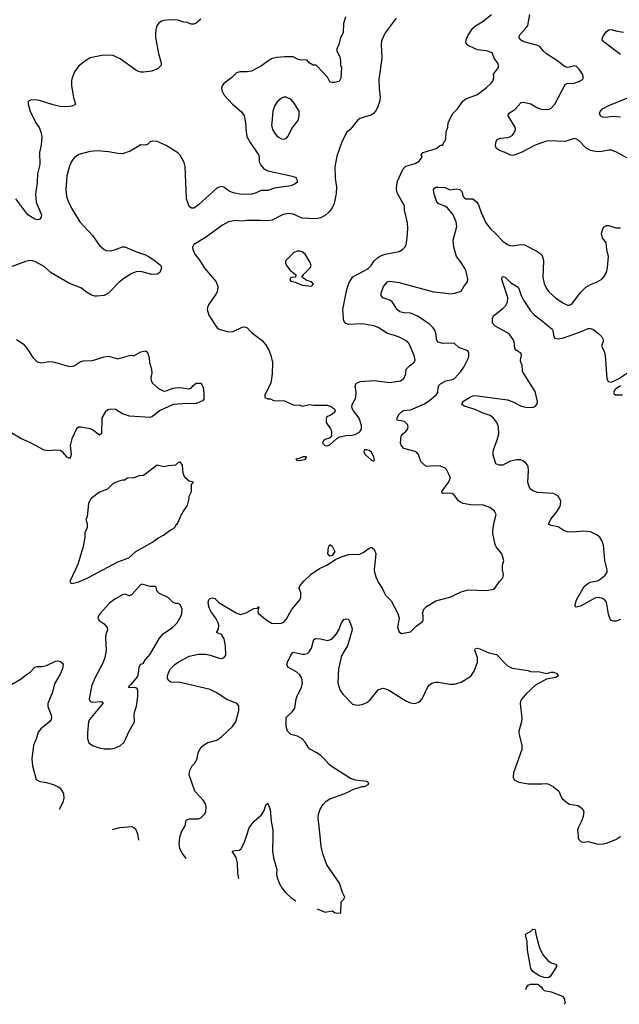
# Model space of a CAD drawing. Header units: inches. Extents: x 2001573 to 2220545, y 644482 to 846830.
# Tile 12 of 256: x 2043478 to 2048681, y 658540 to 667084. Entities that reach past the tile are written whole.
import ezdxf

# ---------------------------------------------------------------- set-up
doc = ezdxf.new("R2010")
doc.units = ezdxf.units.IN
doc.header["$MEASUREMENT"] = 0
doc.layers.add('C0645', color=7, linetype='Continuous')
doc.layers.add('C0646', color=7, linetype='Continuous')

msp = doc.modelspace()

# ---------------------------------------------------------------- linework, layer by layer
at = {"layer": 'C0645', "color": 5}
for points, elevation in [([(2044503.4, 660000), (2044509.5, 659965)], 440), ([(2044922.6, 659805.7), (2044889.7, 659849.7), (2044868.3, 659888.3), (2044861.7, 659930), (2044867.6, 659990), (2044870.8, 660000)], 440), ([(2045378.6, 659629.8), (2045370, 659678), (2045367, 659767), (2045355.4, 659815.4), (2045322, 659870), (2045344.5, 659875.5), (2045383.7, 659876.3), (2045401.2, 659890), (2045427.8, 659950), (2045445.2, 660000)], 420), ([(2045674.3, 660000), (2045672.7, 659870), (2045680.5, 659810), (2045710.7, 659710), (2045706, 659674), (2045708.4, 659650), (2045730, 659591), (2045753.4, 659550), (2045784.9, 659510), (2045830, 659467.7), (2045873.1, 659439.1)], 420), ([(2046058.1, 659367.8), (2046065.8, 659365.8), (2046130, 659340.7), (2046190, 659352), (2046210, 659338), (2046230, 659332), (2046266, 659334), (2046268.7, 659430), (2046288.7, 659450), (2046299, 659470), (2046279.3, 659510), (2046253.2, 659590), (2046143.7, 659750), (2046107.2, 659847.2), (2046092.8, 659910), (2046084.8, 660000)], 420), ([(2048323.5, 660000), (2048325.1, 659985.1), (2048330.8, 659970), (2048350, 659950.8), (2048370, 659946), (2048410, 659952.2), (2048486.2, 659933.8), (2048530, 659930.3), (2048570, 659937.4), (2048652, 659970), (2048686.6, 659993.4), (2048692.4, 660000)], 420), ([(2047870, 658668.9), (2047875.4, 658684.6), (2047890, 658706.4), (2047910, 658714.3), (2047970, 658714), (2047982.8, 658710), (2048006.4, 658690), (2048013.4, 658673.4), (2048030, 658659.3), (2048090, 658648.8), (2048187.7, 658610), (2048201.3, 658590), (2048210.4, 658550), (2048204, 658540.1)], 380)]:
    msp.add_lwpolyline(points, dxfattribs=dict(at, elevation=elevation))
at = {"layer": 'C0645', "color": 5, "elevation": 380}
msp.add_lwpolyline([(2048050, 658769.7), (2048028.2, 658771.8), (2047986, 658786), (2047930, 658823.6), (2047914, 658850), (2047885.7, 659010), (2047882.7, 659082.7), (2047868.7, 659131.3), (2047868, 659150), (2047910, 659172), (2047930, 659190.8), (2047951, 659190), (2047956, 659150), (2047982, 659050), (2047996, 659010), (2048022.6, 658962.7), (2048061.5, 658921.5), (2048090, 658900.5), (2048127.3, 658887.3), (2048138.8, 658870), (2048079.9, 658780.1), (2048068.3, 658771.7)], close=True, dxfattribs=at)
at = {"layer": 'C0646', "color": 5}
for points, elevation in [([(2046306, 667110), (2046287.6, 667050), (2046285.7, 666970), (2046263, 666930), (2046248.7, 666870), (2046230.6, 666830), (2046230.8, 666810), (2046254, 666770), (2046262, 666730), (2046262, 666690), (2046270.9, 666669.1), (2046263.6, 666576.4), (2046250, 666548.7), (2046210, 666538), (2046190, 666538), (2046170, 666546), (2046150, 666586), (2046060.4, 666680.4), (2046050, 666688), (2046026, 666690), (2045990, 666708.7), (2045972.9, 666732.9), (2045910, 666736.3), (2045890, 666741.3), (2045850, 666761.2), (2045777.7, 666762.3), (2045710, 666756.9), (2045670, 666746.6), (2045630, 666724), (2045577.5, 666682.5), (2045490, 666637.3), (2045450.8, 666630.8), (2045389, 666631), (2045358.4, 666621.6), (2045318.3, 666581.7), (2045248.5, 666531.4), (2045236.3, 666510), (2045230.6, 666490), (2045233, 666470), (2045252.7, 666430), (2045324.9, 666350), (2045403.4, 666283.4), (2045424.6, 666250), (2045438.5, 666190), (2045443.2, 666110), (2045450.2, 666070), (2045477.5, 666017.5), (2045549.1, 665910), (2045556.1, 665890), (2045556.9, 665850), (2045570, 665821.6), (2045598, 665790), (2045630, 665772.7), (2045832, 665730), (2045870, 665716), (2045878, 665710), (2045884.7, 665690), (2045884.7, 665670), (2045864, 665656), (2045830, 665642.7), (2045690, 665622.2), (2045630, 665602.2), (2045570, 665600.5), (2045530, 665581.3), (2045491.3, 665568.7), (2045470, 665567.1), (2045390, 665569.7), (2045330, 665580.5), (2045295.2, 665595.2), (2045250, 665629.6), (2045230, 665635.6), (2045210, 665631.6), (2045190, 665620.5), (2045030, 665476.2), (2044990, 665447.3), (2044970, 665447), (2044950, 665463.7), (2044924.5, 665530), (2044915.1, 665810), (2044905.7, 665845.7), (2044869.6, 665909.6), (2044849.7, 665929.7), (2044750, 665992.3), (2044670, 666026), (2044630, 666029.3), (2044610, 666024), (2044590, 666004), (2044570, 665994), (2044530, 665997.2), (2044437.4, 665942.6), (2044370, 665920.9), (2044330, 665922), (2044250, 665937.6), (2044154.6, 665945.4), (2044090, 665940.9), (2043990, 665912.7), (2043950, 665886), (2043927.4, 665852.6), (2043910, 665814), (2043887.6, 665730), (2043877.4, 665610), (2043885.8, 665550), (2043898, 665510), (2043928.7, 665448.7), (2043999.6, 665330), (2044110, 665211.9), (2044170, 665123.7), (2044210, 665088.8), (2044230, 665081.1), (2044270, 665079.5), (2044310, 665088.7), (2044370, 665113.7), (2044390, 665112), (2044491.6, 665068.4), (2044570, 665044), (2044596.4, 665030), (2044654.4, 664990), (2044702, 664950), (2044707.3, 664930), (2044694.8, 664890), (2044670, 664874.5), (2044626.2, 664873.8), (2044530, 664899.1), (2044490, 664896), (2044450, 664881.5), (2044382.6, 664837.4), (2044338, 664802), (2044248.7, 664710), (2044210, 664690.8), (2044150, 664685), (2044130, 664685.8), (2044096.6, 664696.6), (2044059, 664719), (2044010, 664758.5), (2043910, 664795.1), (2043750, 664887.4), (2043690, 664943.5), (2043610, 664985.6), (2043590, 664991.6), (2043566.6, 664993.4), (2043530, 664987), (2043390, 664932.3)], 440), ([(2046744.1, 667096), (2046648.4, 666970), (2046619, 666901), (2046614, 666870), (2046619.5, 666750), (2046595.6, 666564.4), (2046596.5, 666490), (2046607.4, 666410), (2046599.5, 666370), (2046584.9, 666330), (2046567.4, 666292.6), (2046549.2, 666270.8), (2046524.8, 666255.2), (2046430, 666225.2), (2046410, 666209), (2046344.7, 666130), (2046314.4, 666105.6), (2046270, 666015.3), (2046230, 665899), (2046212.8, 665807.2), (2046215.6, 665710), (2046227.4, 665630), (2046224.8, 665575.2), (2046206.7, 665490), (2046190, 665452.7), (2046163, 665417), (2046132, 665387.9), (2046090, 665365.4), (2046050, 665355.1), (2045930, 665361.5), (2045850, 665396.4), (2045810, 665400.9), (2045765.8, 665394.2), (2045670, 665345.3), (2045630, 665337.1), (2045570, 665341.8), (2045450, 665341.3), (2045410, 665336.9), (2045350, 665340.5), (2045290.3, 665329.7), (2045238, 665302), (2045090, 665194), (2044988.1, 665131.9), (2044978.8, 665110), (2044980.7, 665090), (2044999.3, 665050), (2045038, 664998), (2045083.8, 664923.8), (2045181.6, 664810), (2045197.1, 664770), (2045194.9, 664730), (2045186, 664710), (2045116, 664610), (2045106.4, 664586.4), (2045106, 664570), (2045119.8, 664519.8), (2045176, 664430), (2045191.3, 664410), (2045210, 664398.8), (2045290, 664376.3), (2045330, 664379.1), (2045410, 664415.8), (2045430, 664419.5), (2045450, 664412.4), (2045490.5, 664370), (2045580.9, 664300.9), (2045610, 664264.9), (2045642.4, 664210), (2045657.3, 664170), (2045671.4, 664110), (2045670.2, 664009.8), (2045656.9, 663930), (2045604.4, 663830), (2045604.9, 663804.9), (2045630, 663794.8), (2045653.7, 663793.7), (2045679.6, 663779.6), (2045776.9, 663776.9), (2045850, 663742), (2045910, 663738), (2045930, 663731.3), (2045990, 663744.7), (2046030, 663738), (2046150, 663738), (2046190, 663722), (2046210, 663704.7), (2046215.5, 663690), (2046210, 663675.3), (2046170.8, 663650), (2046155.1, 663644.9), (2046143.9, 663636.1), (2046137.3, 663622.7), (2046137.3, 663590), (2046174.7, 663534.7), (2046184.9, 663510), (2046184.4, 663475.6), (2046178, 663462), (2046167.1, 663452.9), (2046130, 663440.5), (2046113.4, 663430), (2046104.9, 663410), (2046126.8, 663390), (2046150, 663387), (2046170, 663394.8), (2046230, 663451), (2046255.5, 663464.5), (2046322.4, 663477.6), (2046350, 663476.9), (2046390, 663483.7), (2046430, 663506.5), (2046444.8, 663530), (2046443.8, 663563.8), (2046425.1, 663625.1), (2046373.7, 663690), (2046363.8, 663710), (2046361.4, 663730), (2046366.2, 663750), (2046389.7, 663790), (2046395.6, 663810), (2046397.8, 663850), (2046389.7, 663910), (2046401.6, 663930), (2046436.6, 663943.4), (2046550, 663953.1), (2046690, 663935.3), (2046782, 663950), (2046812.7, 663970), (2046829.3, 664010), (2046832.7, 664050), (2046860.1, 664079.9), (2046899.5, 664110), (2046909.5, 664130), (2046902, 664170), (2046858.4, 664270), (2046842, 664290), (2046770, 664328.3), (2046730, 664344.7), (2046670, 664359.8), (2046590, 664412.6), (2046550, 664428.5), (2046450, 664443.9), (2046330, 664437.6), (2046307.2, 664447.2), (2046291.8, 664470), (2046286.9, 664490), (2046283.5, 664570), (2046316.6, 664743.4), (2046337.1, 664802.9), (2046368.6, 664851.4), (2046497.6, 664922.4), (2046526.6, 664950), (2046554, 664990), (2046583.1, 665017), (2046610, 665034.7), (2046650, 665048.4), (2046770, 665072.7), (2046801.2, 665090), (2046820.9, 665110), (2046831.8, 665130), (2046841.6, 665190), (2046847.3, 665270), (2046842, 665322), (2046818.4, 665430), (2046816, 665470), (2046756.3, 665576.3), (2046746.9, 665610), (2046749.7, 665650.3), (2046757.7, 665682.3), (2046805.1, 665790), (2046830, 665813.4), (2046910, 665837.1), (2046945.1, 665854.9), (2046969, 665890), (2046962, 665910), (2046978, 665930), (2047092.9, 665967.1), (2047130, 665994), (2047150, 665994), (2047158, 666022), (2047170, 666034), (2047175.3, 666050), (2047178, 666110), (2047194, 666150), (2047195.3, 666190), (2047232.7, 666267.3), (2047276, 666310), (2047323.3, 666376.7), (2047350, 666397.3), (2047450, 666433.4), (2047530, 666494), (2047566, 666530), (2047582.7, 666550), (2047589.3, 666570), (2047592.7, 666590), (2047589.3, 666610), (2047632, 666670), (2047632.3, 666690), (2047626.3, 666706.3), (2047596, 666750), (2047580.9, 666790), (2047570, 666799.5), (2047530, 666813.6), (2047450, 666822), (2047430, 666829.7), (2047370, 666858.7), (2047357.6, 666870), (2047349.7, 666890), (2047352.4, 666910), (2047370, 666948.2), (2047409.8, 667010.2), (2047432, 667030), (2047490, 667064.2), (2047570.8, 667129.2)], 460), ([(2048745.4, 665885.4), (2048650, 665936.9), (2048610.8, 665950.8), (2048590, 665951.9), (2048530, 665939.1), (2048490, 665935.9), (2048431.9, 665948.1), (2048390, 665971.4), (2048330, 666036.1), (2048310, 666047.9), (2048290, 666052), (2048210, 666025.6), (2048070, 666033.2), (2048050, 666028.9), (2047950, 665995.8), (2047830, 665930.9), (2047770, 665907.1), (2047750, 665905), (2047730, 665909.8), (2047691.4, 665931.4), (2047640.9, 665950), (2047611.8, 665970), (2047607.3, 665990), (2047610, 666018), (2047619.6, 666040.4), (2047629.6, 666050.4), (2047650, 666056.4), (2047710, 666060.3), (2047730, 666067), (2047750, 666078.4), (2047770, 666100.7), (2047779.7, 666130), (2047776.9, 666150), (2047715.4, 666250), (2047720.5, 666270), (2047775, 666305), (2047830, 666366), (2047850, 666367.8), (2047913.7, 666353.7), (2047970, 666317.6), (2048006.3, 666306.3), (2048050, 666303.1), (2048072.3, 666307.8), (2048090, 666317.1), (2048120.7, 666350), (2048210, 666522), (2048230, 666534), (2048270, 666530.7), (2048290, 666534), (2048331.9, 666548.1), (2048368.4, 666571.6), (2048368.7, 666590), (2048362, 666610), (2048333.6, 666653.6), (2048310, 666678), (2048290, 666684), (2048248.5, 666671.5), (2048230, 666669.6), (2048210, 666674), (2048139.5, 666730), (2048048.4, 666788.4), (2048024, 666810), (2047990, 666850.9), (2047963.4, 666863.4), (2047852.8, 666892.8), (2047823.6, 666910), (2047811.6, 666930), (2047814, 666950), (2047871.1, 667008.9), (2047886.7, 667033.3), (2047906, 667130)], 440), ([(2045051.3, 667088.7), (2045010, 667054.1), (2044990, 667045.5), (2044965, 667045), (2044930, 667059.1), (2044901.1, 667061.1), (2044850, 667078.4), (2044776.9, 667083.1), (2044730, 667077.2), (2044710, 667069.7), (2044682.4, 667050), (2044668.8, 667030), (2044662, 667010), (2044655.3, 666970), (2044655.3, 666930), (2044681.7, 666790), (2044707, 666710), (2044704.9, 666690), (2044678.9, 666661.1), (2044623.6, 666636.4), (2044551.7, 666628.3), (2044529.7, 666629.7), (2044510, 666633.1), (2044484.7, 666644.7), (2044350, 666745.1), (2044290, 666772.3), (2044205.2, 666774.8), (2044090, 666753.2), (2044050.7, 666729.3), (2043990, 666682), (2043954.8, 666630), (2043931.1, 666571.1), (2043926.8, 666550), (2043927.3, 666510), (2043944.9, 666410), (2043962.8, 666350), (2043956.4, 666343.6), (2043930, 666332.3), (2043910.4, 666329.6), (2043870, 666327.6), (2043830, 666331.6), (2043770, 666344.2), (2043650, 666381.6), (2043610, 666389.5), (2043573.4, 666386.6), (2043559.8, 666380.2), (2043551, 666370), (2043550.8, 666350), (2043570.5, 666290), (2043618.4, 666190), (2043647.9, 666147.9), (2043662.6, 666110), (2043670.3, 666070), (2043665.9, 665994.1), (2043651.3, 665930), (2043652.7, 665827.3), (2043632.7, 665747.3), (2043630.2, 665669.8), (2043614, 665570), (2043621.8, 665501.8), (2043666.8, 665390), (2043666, 665370), (2043650.6, 665349.4), (2043630, 665347), (2043610, 665352), (2043550, 665391.8), (2043445.2, 665530)], 420), ([(2048690, 666782), (2048549.6, 666890), (2048533.3, 666910), (2048535.4, 666930), (2048546.4, 666950), (2048570, 666981.1), (2048590, 666995.8), (2048610, 666997.6), (2048663.2, 666983.2), (2048716.3, 666976.3)], 420), ([(2048690, 666238.7), (2048630, 666243.5), (2048555.1, 666235.1), (2048538, 666238), (2048519, 666250), (2048508.7, 666270), (2048514, 666286), (2048535.3, 666310), (2048590, 666339.5), (2048824.4, 666435.6)], 420), ([(2044870.8, 660000), (2044882.9, 660037.1), (2044912.6, 660090), (2044923.5, 660136.5), (2044950.8, 660149.2), (2045029.7, 660150.3), (2045050, 660157.1), (2045082, 660190), (2045092, 660210), (2045097, 660250), (2045092.9, 660272.9), (2045072.3, 660310), (2044997, 660390), (2044949.7, 660530), (2044953.6, 660570), (2044975.6, 660610), (2044994, 660630), (2045019.3, 660670), (2045022.7, 660710), (2045029.3, 660730), (2045053.2, 660770), (2045074, 660790), (2045110, 660810.8), (2045190, 660831.3), (2045230, 660861), (2045326, 660950), (2045352.7, 660990), (2045379.3, 661090), (2045379, 661130), (2045362, 661150), (2045270, 661187.3), (2045190, 661241.6), (2045130, 661272.6), (2044870, 661332), (2044790, 661335.1), (2044768, 661350), (2044761.3, 661370), (2044761.1, 661390), (2044774.2, 661430), (2044785.7, 661450), (2044825.7, 661490), (2044853.5, 661510), (2044950, 661561.8), (2045030, 661578.3), (2045090, 661578.3), (2045130.2, 661570.2), (2045210, 661542.3), (2045230, 661540.3), (2045251.6, 661548.4), (2045265.6, 661570), (2045263, 661650), (2045251.6, 661711.6), (2045230, 661749.6), (2045185.6, 661765.6), (2045203.5, 661796.5), (2045207.3, 661830), (2045201.5, 661850), (2045179.4, 661890), (2045135.7, 661950), (2045120.2, 661990), (2045114.2, 662030), (2045120.8, 662050), (2045130, 662060.8), (2045150, 662067.1), (2045170, 662060.8), (2045207.3, 662027.3), (2045242.9, 662002.9), (2045357, 661937), (2045390, 661923.7), (2045442.7, 661937.3), (2045510, 661974), (2045542, 661978), (2045549.7, 661990.4), (2045554, 661990), (2045544.7, 661950), (2045551.1, 661931.1), (2045626, 661870), (2045670, 661844.4), (2045750, 661846), (2045770, 661857.3), (2045790, 661878.8), (2045837.4, 661962.6), (2045908, 662050), (2045918, 662070), (2045918, 662110), (2045902, 662150), (2045908.7, 662170), (2045945.4, 662214.6), (2046008.4, 662271.6), (2046078.7, 662321.3), (2046142, 662350), (2046219.7, 662400.3), (2046260.9, 662419.1), (2046330, 662444.6), (2046430, 662447.2), (2046459.8, 662460.2), (2046510, 662498.4), (2046530, 662505.5), (2046554.4, 662490), (2046567, 662450), (2046554.3, 662310), (2046555.6, 662290), (2046567.6, 662250), (2046590, 662202), (2046626.4, 662146.4), (2046653, 662090), (2046701.1, 662041.1), (2046760.7, 661930), (2046771.3, 661890), (2046756, 661810), (2046770, 661772), (2046790, 661758), (2046870, 661771.3), (2046918, 661822), (2046970, 661858), (2046979, 661870), (2046979, 661910), (2046974, 661930), (2046985.2, 661970), (2047007.9, 661992.1), (2047090, 662042), (2047210, 662073), (2047310, 662118.4), (2047370, 662136.4), (2047530, 662131.3), (2047590, 662141), (2047602, 662150), (2047642, 662210), (2047670, 662242), (2047677.2, 662270), (2047668.9, 662311.1), (2047668.7, 662350), (2047679, 662390), (2047661.2, 662450), (2047613.2, 662510), (2047602.7, 662530), (2047584.9, 662624.9), (2047584, 662650), (2047594.9, 662725.1), (2047612.3, 662790), (2047599.1, 662819.1), (2047557.2, 662850), (2047502, 662870), (2047390, 662874.8), (2047326.3, 662886.3), (2047290, 662906.9), (2047250, 662956.3), (2047230, 662972), (2047190, 662975.8), (2047150, 662972.3), (2047140.8, 662980.8), (2047139.7, 662990), (2047196.2, 663063.8), (2047209.8, 663090), (2047212.1, 663110), (2047208.2, 663130), (2047181.3, 663181.3), (2047170, 663192.3), (2047130, 663209.5), (2047073.8, 663213.8), (2047010, 663207.1), (2046990, 663217.2), (2046959.8, 663250), (2046938.3, 663310), (2046922.3, 663330), (2046910, 663337.5), (2046810, 663364.1), (2046790, 663386), (2046782.5, 663410), (2046788.8, 663471.2), (2046806.4, 663493.6), (2046830, 663510.6), (2046843.6, 663530), (2046848, 663550), (2046843, 663570), (2046816.9, 663596.9), (2046754, 663610), (2046754.7, 663630), (2046770, 663661.6), (2046790, 663681.3), (2046808.6, 663691.4), (2046870, 663699.6), (2046990, 663750.1), (2047037.6, 663782.4), (2047093, 663830), (2047107.8, 663850), (2047109.6, 663890), (2047116.2, 663910), (2047130, 663925.5), (2047177.2, 663950), (2047230, 663961.3), (2047249.7, 663970.3), (2047307.3, 664030), (2047333, 664070), (2047371.5, 664150), (2047376.2, 664170), (2047374.5, 664190), (2047366, 664210), (2047290, 664240.7), (2047250, 664273.3), (2047230, 664277.4), (2047150, 664274.8), (2047110, 664285.6), (2047095.1, 664310), (2047091, 664351), (2047079.7, 664390), (2047066, 664410), (2047030, 664444.2), (2046931.2, 664510), (2046891.6, 664530), (2046870, 664536.5), (2046810, 664538.8), (2046777, 664550), (2046754.7, 664570), (2046710, 664637), (2046690, 664649.6), (2046629.7, 664669.7), (2046615.1, 664690), (2046614, 664710), (2046635.1, 664770), (2046670, 664808.4), (2046690, 664814.4), (2046770, 664802), (2047070, 664721.8), (2047155, 664715), (2047210, 664705.5), (2047255.3, 664710), (2047310, 664727.7), (2047332.3, 664770), (2047362.9, 664810), (2047365.4, 664834.6), (2047348.3, 664910), (2047310, 664977.6), (2047268.3, 665028.3), (2047245, 665110), (2047239.8, 665170), (2047269.8, 665290), (2047264.2, 665330), (2047239.3, 665390), (2047191.3, 665451.3), (2047167.1, 665467.1), (2047122.2, 665482.2), (2047109.6, 665490), (2047095.6, 665510), (2047075.1, 665570), (2047069.2, 665610), (2047078.6, 665621.4), (2047088.7, 665630), (2047110, 665631.9), (2047170, 665626.4), (2047210, 665606.8), (2047270, 665615.8), (2047297.3, 665610), (2047313.7, 665593.7), (2047325.3, 665550), (2047337.2, 665537.2), (2047350.3, 665530.3), (2047410, 665530.3), (2047442.4, 665502.4), (2047457.8, 665477.8), (2047481.1, 665410), (2047522.2, 665322.2), (2047562.6, 665270), (2047610, 665226.7), (2047670, 665160.9), (2047710, 665133.1), (2047730, 665124.9), (2047750, 665122.8), (2047830, 665134), (2047857.3, 665130), (2047959.6, 665079.6), (2048002, 665050), (2048015.8, 665030), (2048023.7, 664990), (2048016.5, 664850), (2048030, 664794.8), (2048050, 664750.7), (2048070, 664721.6), (2048127.7, 664670), (2048190, 664626), (2048232.7, 664607.3), (2048250, 664606.8), (2048270, 664616), (2048344.2, 664715.8), (2048390, 664761.6), (2048430, 664786.4), (2048490, 664810.4), (2048530, 664833.4), (2048550, 664855.5), (2048569.7, 664890), (2048578.3, 664930), (2048587.8, 665030), (2048574, 665090), (2048567.7, 665147.7), (2048536.2, 665190), (2048527.6, 665230), (2048538.4, 665270), (2048550, 665287.3), (2048570, 665297), (2048590, 665297), (2048650, 665277.1), (2048690, 665279.1)], 440), ([(2048690, 661878.4), (2048650, 661864.5), (2048630, 661863.7), (2048610, 661869.4), (2048602, 661882), (2048585.9, 661925.9), (2048568.6, 662028.6), (2048552.5, 662052.5), (2048530, 662065.1), (2048490.3, 662069.7), (2048470, 662064.2), (2048350, 661997), (2048310, 661986.6), (2048302, 661990), (2048298.4, 662010), (2048308.3, 662050), (2048375.1, 662164.9), (2048407.6, 662192.4), (2048430, 662203.7), (2048490, 662214.4), (2048510, 662223.1), (2048557, 662263), (2048575.1, 662290), (2048576.9, 662310), (2048554, 662390), (2048545.1, 662525.1), (2048530, 662566), (2048512.2, 662592.2), (2048490, 662609.5), (2048430, 662639.7), (2048370, 662645.7), (2048276.6, 662636.6), (2048230, 662639.7), (2048193.9, 662653.9), (2048150, 662682.4), (2048090, 662694.5), (2048067.3, 662707.3), (2048087, 662750), (2048136.2, 662810), (2048162, 662850), (2048169.4, 662870), (2048172.3, 662910), (2048149.5, 662949.5), (2048110, 662972), (2047970, 662980.4), (2047930, 662995.4), (2047911.5, 663010), (2047897.7, 663030), (2047887.6, 663070), (2047894.5, 663170), (2047890, 663209), (2047873.7, 663233.7), (2047850, 663253.3), (2047824.2, 663264.2), (2047790, 663265.4), (2047729, 663251), (2047670, 663219.6), (2047638, 663218), (2047610, 663228.7), (2047587.2, 663307.2), (2047587, 663327), (2047589.6, 663350), (2047621.8, 663438.2), (2047634.5, 663490), (2047633.7, 663550), (2047619.7, 663590), (2047590, 663627.3), (2047559.3, 663650), (2047490, 663673.1), (2047430, 663701.5), (2047335.3, 663730), (2047320.7, 663740.7), (2047316, 663750), (2047330, 663772.7), (2047390, 663810.3), (2047410, 663820.3), (2047430, 663823.1), (2047710, 663784), (2047750, 663770.3), (2047830, 663730.3), (2047870, 663720.3), (2047930, 663719.3), (2047953.2, 663730), (2047969.4, 663750), (2047970.9, 663770), (2047950, 663856.9), (2047841.1, 664030), (2047839.3, 664090), (2047826, 664110), (2047823.7, 664130), (2047832.9, 664172.9), (2047826, 664190), (2047790, 664212.7), (2047775.1, 664230), (2047769.6, 664290), (2047760.7, 664310), (2047730, 664349.5), (2047710, 664365.6), (2047604.6, 664424.6), (2047580.8, 664450), (2047579.8, 664490), (2047590, 664515.5), (2047670, 664577.3), (2047695.6, 664604.4), (2047710, 664632), (2047713, 664673), (2047660.9, 664830), (2047664, 664850), (2047670, 664856), (2047690, 664850.8), (2047739.9, 664799.9), (2047795.8, 664770), (2047810.2, 664750.2), (2047830.2, 664690), (2047850.2, 664650), (2047910, 664557), (2047942.1, 664522.1), (2048000.8, 664480.7), (2048098, 664398), (2048105.6, 664385.6), (2048112.4, 664332.4), (2048121.4, 664321.4), (2048150, 664313.5), (2048197.1, 664322.9), (2048345.3, 664374.7), (2048410, 664404.6), (2048430, 664404.9), (2048450, 664398), (2048500.9, 664360.9), (2048530, 664330.6), (2048540.4, 664310), (2048541.3, 664290), (2048525.5, 664250), (2048550, 664207.6), (2048559.6, 664170), (2048573, 663970), (2048585.3, 663945.3), (2048610, 663939.3), (2048672.6, 663967.4), (2048770, 664031.8)], 420), ([(2043450.2, 664310.2), (2043508, 664270), (2043544.8, 664224.8), (2043591.7, 664151.7), (2043630, 664114.9), (2043670, 664106.4), (2043730, 664117.6), (2043770, 664116.4), (2043890, 664079.1), (2043915.2, 664075.2), (2043950, 664080.3), (2044003.7, 664116.3), (2044030, 664124.4), (2044110, 664128), (2044210, 664159.1), (2044250, 664164.4), (2044330, 664140.5), (2044430.7, 664170.7), (2044450, 664174), (2044470, 664167.3), (2044530, 664200.4), (2044570, 664211), (2044582.8, 664202.8), (2044590.6, 664190.6), (2044600.7, 664150), (2044604, 664110), (2044622.8, 664050), (2044625.4, 664014.6), (2044616.9, 663983.1), (2044618.8, 663950), (2044630.8, 663930), (2044682.5, 663882.5), (2044730, 663861.6), (2044750, 663863), (2044810, 663886.7), (2044830, 663890.3), (2044870, 663891.6), (2044950, 663880.7), (2044969.5, 663890.5), (2044984, 663910), (2045008.7, 663930), (2045052, 663930), (2045071.1, 663891.1), (2045076, 663850), (2045076, 663790), (2045063.5, 663776.5), (2045010, 663753.2), (2044990.6, 663749.4), (2044930, 663754), (2044810, 663744.4), (2044690.3, 663689.7), (2044630, 663639.3), (2044610, 663632.3), (2044430, 663643), (2044370, 663663.6), (2044310, 663700.7), (2044270, 663704.5), (2044242.8, 663697.2), (2044220.4, 663679.6), (2044190.7, 663629.3), (2044186.8, 663493.2), (2044170, 663479), (2044110, 663524.5), (2044090, 663532.3), (2044010, 663549.3), (2043990, 663549.2), (2043970, 663534), (2043930, 663448), (2043917, 663390), (2043924.4, 663310), (2043919.1, 663290), (2043910, 663277.2), (2043890, 663287), (2043852.4, 663332.4), (2043830, 663344.2), (2043790, 663349.6), (2043730, 663341.6), (2043690, 663349.6), (2043572.5, 663412.5), (2043489.4, 663450), (2043410, 663496.9)], 440), ([(2048692.7, 663907.3), (2048645.5, 663874.5), (2048629.2, 663850), (2048636.9, 663836.9), (2048647.3, 663830), (2048709.2, 663829.2)], 420), ([(2046084.8, 660000), (2046075.1, 660110), (2046067.8, 660150), (2046069.6, 660190), (2046085.6, 660234.4), (2046110, 660274), (2046138.6, 660301.4), (2046170, 660323), (2046298, 660370), (2046348.9, 660391.1), (2046370, 660404.7), (2046450, 660431.3), (2046470, 660431.3), (2046508, 660450), (2046498, 660470), (2046490, 660474), (2046390, 660486), (2046350, 660500.9), (2046190, 660600.5), (2046162.4, 660622.4), (2046121.3, 660670), (2046090, 660698), (2046050, 660725.1), (2045994.3, 660754.3), (2045980.5, 660770), (2045955.8, 660815.8), (2045930, 660844.2), (2045890, 660865.4), (2045830, 660882), (2045802, 660910), (2045790.8, 660950), (2045791.1, 661028.8), (2045809.5, 661050), (2045843.3, 661076.7), (2045865.6, 661110), (2045877.7, 661190), (2045891.7, 661228.3), (2045923.5, 661290), (2045932.4, 661330), (2045925.4, 661370), (2045910, 661398.7), (2045882.4, 661422.4), (2045810, 661463.5), (2045799.1, 661479.1), (2045796.4, 661490), (2045803.1, 661510), (2045830, 661570.5), (2045844.2, 661590), (2045850, 661594.9), (2045930, 661578), (2045950, 661578), (2045975.1, 661584.9), (2045990, 661597.3), (2046009.6, 661630), (2046030, 661704.7), (2046045.1, 661714.9), (2046087.5, 661712.5), (2046150, 661697.6), (2046170, 661701.6), (2046188.3, 661711.7), (2046226.1, 661753.9), (2046246.3, 661790), (2046270, 661851), (2046290, 661878), (2046310, 661884.7), (2046330, 661882), (2046350, 661842), (2046360.7, 661810), (2046362, 661790), (2046321.3, 661650), (2046283.9, 661590), (2046268.7, 661551.3), (2046245.5, 661450), (2046239.6, 661330), (2046256.5, 661270), (2046283.1, 661230), (2046365.2, 661145.3), (2046410, 661134.4), (2046450, 661142), (2046490, 661158.4), (2046519.3, 661180.7), (2046590, 661268.8), (2046630, 661282.8), (2046671.1, 661271.1), (2046830, 661174.4), (2046870, 661155.5), (2046910, 661150.6), (2046939.6, 661160.4), (2046954, 661170), (2046969.3, 661190), (2047016.2, 661290), (2047031.1, 661308.9), (2047054.2, 661325.9), (2047084.9, 661335.1), (2047110, 661335.8), (2047210, 661319.3), (2047250, 661319.3), (2047310, 661334.9), (2047392.9, 661387.1), (2047422.9, 661430), (2047451.3, 661508.7), (2047449.7, 661550), (2047428, 661610), (2047430, 661622), (2047432.7, 661627.3), (2047449.6, 661630.4), (2047470, 661625.3), (2047550, 661590.3), (2047616.7, 661576.7), (2047710, 661477.3), (2047750, 661455.5), (2047890, 661436.3), (2047910, 661428.4), (2047990, 661423.7), (2048049.4, 661410.6), (2048090, 661422), (2048110, 661422), (2048141, 661410), (2048150.7, 661390), (2048130, 661376), (2048050, 661360.7), (2047954.8, 661310), (2047868.6, 661231.4), (2047834, 661190), (2047824, 661170), (2047820.5, 661150), (2047836.2, 661023.8), (2047833.7, 660990), (2047810.5, 660910), (2047810.4, 660890), (2047834.6, 660790), (2047836.5, 660750), (2047763, 660550), (2047760.7, 660510), (2047767.7, 660487.7), (2047810, 660467.3), (2047893.2, 660453.2), (2048010, 660452.2), (2048050, 660456.4), (2048070, 660450.4), (2048110, 660426.7), (2048156.4, 660390), (2048181.6, 660330), (2048224.9, 660290), (2048250, 660278), (2048324.4, 660264.4), (2048359.5, 660239.5), (2048372.7, 660212.7), (2048368.4, 660170), (2048354.4, 660130), (2048323, 660070), (2048318, 660050), (2048323.5, 660000)], 420), ([(2043406, 661314), (2043490, 661363.1), (2043526.3, 661393.7), (2043570, 661421.6), (2043610, 661464.9), (2043630, 661470.7), (2043670, 661470.4), (2043710, 661478.7), (2043790, 661518), (2043810, 661520.7), (2043833.4, 661513.4), (2043854.9, 661494.9), (2043848.5, 661450), (2043830, 661404.5), (2043779.8, 661320.2), (2043761.8, 661250), (2043721.3, 661150), (2043723.8, 661123.8), (2043751.7, 661050), (2043754.9, 661030), (2043752, 661010), (2043736.3, 660990), (2043662, 660930), (2043638.8, 660901.2), (2043624.9, 660850), (2043598, 660790), (2043584, 660670), (2043590.7, 660610), (2043622, 660490), (2043653, 660473), (2043710, 660464.2), (2043770, 660447.2), (2043810, 660430.3), (2043830, 660416.4), (2043857, 660370), (2043861.1, 660330), (2043853.4, 660290), (2043820, 660230.9)], 440), ([(2045445.2, 660000), (2045470, 660071), (2045514, 660130), (2045575.6, 660184.4), (2045598.3, 660221.7), (2045615.3, 660270), (2045630, 660284.7), (2045652.4, 660230), (2045659.5, 660130), (2045674.9, 660050), (2045674.3, 660000)], 420), ([(2044279.6, 660053.7), (2044284.2, 660055.8), (2044346.5, 660073.5), (2044450, 660083.1), (2044470, 660074.4), (2044482, 660062), (2044499.9, 660019.9), (2044503.4, 660000)], 440)]:
    msp.add_lwpolyline(points, dxfattribs=dict(at, elevation=elevation))
for points, elevation in [([(2045770, 666412), (2045750, 666403.7), (2045713.4, 666370), (2045690, 666334), (2045674.9, 666290), (2045664.9, 666190), (2045664.4, 666170), (2045672.3, 666132.3), (2045690, 666100.7), (2045710, 666076.3), (2045730, 666060.5), (2045750, 666050.5), (2045770, 666048.2), (2045790, 666053.4), (2045808.1, 666071.9), (2045840.6, 666139.4), (2045893.2, 666210), (2045904, 666250), (2045902, 666290), (2045860.1, 666360.1), (2045832.7, 666390), (2045790, 666411.8)], 460), ([(2045910, 665075.3), (2045890, 665075.3), (2045856.9, 665063.1), (2045784.7, 664990), (2045784.7, 664970), (2045792, 664950), (2045830, 664902), (2045850.9, 664890.9), (2045874, 664870), (2045871.6, 664848.4), (2045830, 664846), (2045822, 664830), (2045830, 664814), (2045870, 664806), (2045930, 664781), (2046010, 664772), (2046028, 664790), (2046010, 664808), (2045970, 664822), (2045926, 664850), (2045943.1, 664876.9), (2045998, 664930), (2046008, 664950), (2045998, 664978), (2045955.3, 665050), (2045930, 665068.7)], 480), ([(2046490, 663352.1), (2046468, 663350), (2046464.2, 663330), (2046476.1, 663310), (2046530, 663262.3), (2046550, 663254), (2046556.2, 663263.8), (2046552.1, 663287.9), (2046530, 663329.8), (2046510, 663346.3)], 460), ([(2045966, 663290), (2045934, 663290), (2045903.5, 663276.5), (2045874, 663270), (2045882, 663262), (2045910, 663258), (2045950, 663267.2), (2045959, 663270)], 460), ([(2044870, 663248), (2044850, 663238), (2044830, 663218), (2044770, 663214), (2044730, 663205.2), (2044670, 663217.2), (2044552, 663130), (2044514.4, 663125.6), (2044468.4, 663108.4), (2044410, 663106), (2044390, 663088), (2044370, 663088), (2044330, 663078), (2044290, 663058), (2044241, 663010), (2044170, 662982.7), (2044098, 662930), (2044076, 662890), (2044064.7, 662770), (2044051.1, 662748.9), (2044063.1, 662710), (2044063.4, 662676.6), (2044044, 662630), (2044043.8, 662590), (2044028.6, 662511.4), (2043983.4, 662356.6), (2043913, 662210), (2043918.5, 662198.5), (2043930.5, 662190.5), (2043990, 662205.8), (2044076.2, 662243.8), (2044330, 662378.5), (2044426.3, 662413.7), (2044486, 662470), (2044629.6, 662550), (2044676.2, 662583.8), (2044725.1, 662610), (2044784.4, 662655.6), (2044812.3, 662670), (2044832.7, 662690), (2044837.2, 662702.8), (2044848.9, 662711.1), (2044882, 662790), (2044935.3, 662870), (2044948, 662930), (2044948, 662950), (2044968, 662990), (2044968.4, 663051.6), (2044986, 663070), (2044950, 663079), (2044911.7, 663111.7), (2044895.3, 663150), (2044890, 663218)], 460), ([(2046170, 662429.6), (2046152, 662450), (2046157, 662503), (2046170, 662531.3), (2046190, 662516), (2046214, 662470), (2046190, 662434.5)], 440), ([(2044550, 662184), (2044530, 662182), (2044447.7, 662092.3), (2044430, 662085.2), (2044390, 662099.6), (2044370, 662092.8), (2044304.1, 662055.9), (2044258.7, 662021.3), (2044175.3, 661930), (2044161.3, 661910), (2044155.5, 661890), (2044167.3, 661870), (2044210, 661842), (2044238, 661810), (2044240.4, 661790), (2044224.4, 661750), (2044222.3, 661717.7), (2044227.4, 661610), (2044218, 661550), (2044200.5, 661499.5), (2044130.4, 661370), (2044103.8, 661310), (2044082, 661190), (2044090, 661167.3), (2044110, 661163.1), (2044186.8, 661166.8), (2044199.1, 661159.1), (2044200.7, 661150), (2044083.8, 661010), (2044076.3, 660990), (2044065.2, 660894.8), (2044067.1, 660847.1), (2044078, 660810), (2044110, 660784.7), (2044166.4, 660766.4), (2044210, 660758), (2044270, 660758), (2044310, 660764.7), (2044353.6, 660786.4), (2044385.6, 660814.4), (2044429.2, 660910), (2044473.3, 660990), (2044471.8, 661050), (2044477, 661083), (2044492.5, 661127.5), (2044502.9, 661210), (2044503.3, 661263.3), (2044497.1, 661277.1), (2044485.4, 661285.4), (2044422, 661290), (2044433.2, 661310), (2044444.4, 661315.6), (2044499.1, 661380.9), (2044509.8, 661410), (2044514.5, 661465.5), (2044520.1, 661479.9), (2044529.6, 661490.4), (2044550, 661497.3), (2044570, 661533.4), (2044610, 661579.1), (2044690, 661718), (2044724.4, 661755.6), (2044802.7, 661810), (2044845.2, 661850), (2044879, 661910), (2044884, 661930), (2044888.7, 661970), (2044870, 662008), (2044850, 662018), (2044830, 662018), (2044810, 662028), (2044770, 662068), (2044690, 662106), (2044668.4, 662128.4), (2044662, 662162), (2044650, 662166), (2044610, 662166)], 460)]:
    msp.add_lwpolyline(points, close=True, dxfattribs=dict(at, elevation=elevation))

doc.saveas('drawing.dxf')
